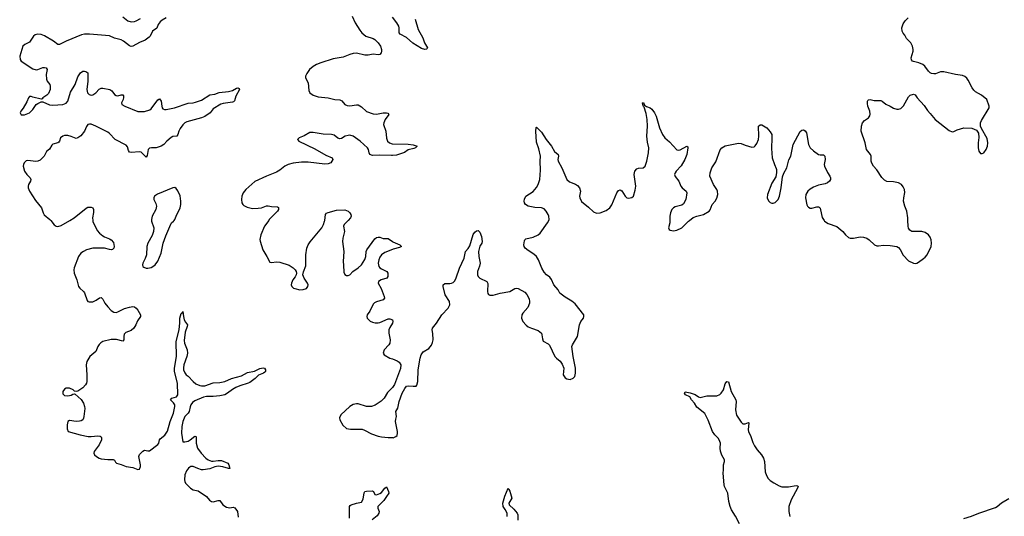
# Model space of a CAD drawing. Header units: inches. Extents: x 1305449 to 1407403, y 744709 to 841554.
# Tile 65 of 114: x 1365532 to 1377337, y 756454 to 762407. Entities that reach past the tile are written whole.
import ezdxf

# ---------------------------------------------------------------- set-up
doc = ezdxf.new("R2010")
doc.units = ezdxf.units.IN
doc.header["$MEASUREMENT"] = 0
for name, color, linetype in [('B3765', 7, 'Continuous'), ('B3766', 7, 'Continuous'), ('B3775', 7, 'Continuous'), ('B3776', 7, 'Continuous')]:
    doc.layers.add(name, color=color, linetype=linetype)

msp = doc.modelspace()

# ---------------------------------------------------------------- linework, layer by layer
at = {"layer": 'B3765', "color": 6}
for points, elevation in [([(1365904, 760000), (1365946, 759946), (1365970, 759931), (1365990, 759927), (1366030, 759940), (1366134, 760000)], 900), ([(1366408, 760000), (1366409, 759989), (1366462, 759882), (1366488, 759850), (1366530, 759818), (1366550, 759805), (1366610, 759782), (1366629, 759769), (1366655, 759735), (1366666, 759690), (1366662, 759670), (1366646, 759654), (1366631, 759649), (1366610, 759652), (1366549, 759669), (1366410, 759668), (1366333, 759647), (1366297, 759630), (1366266, 759610), (1366239, 759570), (1366187, 759433), (1366183, 759410), (1366187, 759370), (1366217, 759290), (1366239, 759210), (1366252, 759190), (1366298, 759150), (1366311, 759131), (1366341, 759041), (1366350, 759030), (1366365, 759025), (1366410, 759025), (1366450, 759044), (1366490, 759074), (1366510, 759078), (1366530, 759058), (1366554, 759010), (1366590, 758964), (1366630, 758923), (1366662, 758902), (1366690, 758898), (1366710, 758904), (1366790, 758945), (1366850, 758962), (1366890, 758967), (1366910, 758963), (1366930, 758950), (1366950, 758924), (1366979, 758870), (1366982, 758850), (1366944, 758796), (1366926, 758750), (1366901, 758710), (1366870, 758683), (1366804, 758656), (1366784, 758636), (1366779, 758610), (1366782, 758570), (1366770, 758552), (1366692, 758572), (1366630, 758573), (1366530, 758549), (1366505, 758535), (1366485, 758515), (1366470, 758490), (1366446, 758430), (1366375, 758370), (1366338, 758310), (1366328, 758270), (1366338, 758150), (1366337, 758070), (1366333, 758050), (1366322, 758030), (1366290, 757994), (1366230, 757953), (1366210, 757949), (1366190, 757956), (1366172, 757970), (1366130, 757990), (1366090, 757990), (1366070, 757979), (1366050, 757952), (1366050, 757922), (1366070, 757903), (1366110, 757899), (1366150, 757908), (1366170, 757919), (1366190, 757923), (1366199, 757919), (1366270, 757853), (1366296, 757810), (1366309, 757770), (1366312, 757748), (1366302, 757650), (1366299, 757630), (1366290, 757612), (1366270, 757597), (1366250, 757593), (1366210, 757591), (1366130, 757601), (1366110, 757592), (1366100, 757550), (1366102, 757502), (1366112, 757472), (1366256, 757430), (1366352, 757412), (1366390, 757409), (1366470, 757419), (1366495, 757415), (1366507, 757407), (1366514, 757394), (1366512, 757370), (1366484, 757310), (1366426, 757230), (1366419, 757210), (1366430, 757190), (1366453, 757170), (1366485, 757150), (1366510, 757141), (1366590, 757134), (1366654, 757134), (1366667, 757127), (1366681, 757101), (1366694, 757090), (1366750, 757075), (1366810, 757052), (1366890, 757039), (1366950, 757014), (1366970, 757021), (1366981, 757050), (1366982, 757070), (1366962, 757170), (1366967, 757193), (1367010, 757236), (1367030, 757245), (1367070, 757237), (1367090, 757239), (1367190, 757315), (1367200, 757330), (1367210, 757370), (1367218, 757382), (1367274, 757426), (1367306, 757474), (1367338, 757590), (1367378, 757690), (1367393, 757770), (1367391, 757790), (1367376, 757816), (1367339, 757850), (1367358, 757870), (1367413, 757887), (1367427, 757910), (1367424, 758050), (1367388, 758190), (1367388, 758228), (1367414, 758370), (1367409, 758551), (1367445, 758690), (1367454, 758774), (1367454, 758830), (1367470, 758886), (1367484, 758897), (1367490, 758911), (1367496, 758850), (1367505, 758810), (1367520, 758780), (1367544, 758750), (1367541, 758730), (1367517, 758663), (1367503, 758563), (1367508, 758530), (1367539, 758450), (1367542, 758410), (1367534, 758370), (1367500, 758270), (1367495, 758235), (1367497, 758210), (1367510, 758174), (1367527, 758150), (1367550, 758134), (1367610, 758069), (1367643, 758043), (1367690, 758020), (1367710, 758016), (1367750, 758019), (1367850, 758053), (1367930, 758057), (1367990, 758068), (1368070, 758106), (1368190, 758136), (1368264, 758176), (1368346, 758194), (1368410, 758227), (1368453, 758233), (1368469, 758229), (1368478, 758210), (1368480, 758190), (1368470, 758180), (1368457, 758170), (1368396, 758144), (1368356, 758104), (1368290, 758059), (1368270, 758048), (1368170, 758019), (1368122, 757998), (1368084, 757976), (1368025, 757930), (1367990, 757911), (1367930, 757898), (1367850, 757892), (1367770, 757892), (1367737, 757883), (1367630, 757839), (1367603, 757817), (1367584, 757790), (1367574, 757766), (1367562, 757710), (1367553, 757690), (1367510, 757650), (1367488, 757590), (1367477, 757530), (1367474, 757450), (1367490, 757348), (1367510, 757346), (1367550, 757356), (1367577, 757370), (1367630, 757413), (1367644, 757410), (1367648, 757408), (1367649, 757389), (1367648, 757330), (1367665, 757270), (1367707, 757210), (1367762, 757150), (1367791, 757130), (1367830, 757116), (1367850, 757115), (1367910, 757123), (1367950, 757121), (1368029, 757090), (1368041, 757070), (1368052, 757028), (1368034, 757026), (1367966, 757046), (1367910, 757054), (1367870, 757047), (1367810, 757023), (1367730, 757012), (1367710, 757013), (1367667, 757027), (1367610, 757050), (1367584, 757050), (1367570, 757044), (1367555, 757030), (1367530, 756998), (1367511, 756950), (1367508, 756890), (1367511, 756870), (1367521, 756850), (1367579, 756790), (1367610, 756772), (1367670, 756760), (1367773, 756692), (1367808, 756648), (1367830, 756631), (1367850, 756626), (1367910, 756645), (1367930, 756643), (1367967, 756590), (1368010, 756565), (1368050, 756555), (1368090, 756562), (1368110, 756555), (1368142, 756510), (1368150, 756445)], 900), ([(1367113, 760000), (1367114, 759990), (1367139, 759910), (1367138, 759870), (1367119, 759821), (1367068, 759730), (1367058, 759690), (1367053, 759587), (1367037, 759543), (1367009, 759490), (1367004, 759470), (1367009, 759450), (1367021, 759441), (1367050, 759430), (1367070, 759429), (1367110, 759437), (1367130, 759447), (1367157, 759470), (1367190, 759512), (1367230, 759608), (1367253, 759730), (1367283, 759817), (1367344, 759956), (1367353, 759970), (1367376, 759990), (1367384, 760000)], 1000), ([(1368518, 760000), (1368469, 759930), (1368424, 759830), (1368411, 759771), (1368414, 759754), (1368446, 759650), (1368497, 759570), (1368530, 759499), (1368550, 759495), (1368610, 759506), (1368650, 759500), (1368763, 759463), (1368812, 759432), (1368835, 759410), (1368848, 759388), (1368850, 759370), (1368846, 759350), (1368834, 759326), (1368806, 759290), (1368790, 759250), (1368788, 759230), (1368793, 759210), (1368814, 759190), (1368830, 759183), (1368890, 759169), (1368930, 759172), (1368970, 759185), (1368987, 759210), (1368989, 759230), (1368983, 759250), (1368942, 759310), (1368927, 759350), (1368934, 759386), (1368964, 759456), (1368964, 759590), (1368975, 759670), (1368990, 759708), (1369015, 759745), (1369153, 759910), (1369174, 759950), (1369187, 759990), (1369189, 760000)], 1000), ([(1369469, 760000), (1369421, 759950), (1369414, 759930), (1369427, 759870), (1369406, 759790), (1369402, 759750), (1369420, 759630), (1369409, 759510), (1369416, 759464), (1369420, 759380), (1369430, 759354), (1369450, 759341), (1369470, 759341), (1369490, 759350), (1369527, 759390), (1369590, 759434), (1369630, 759470), (1369670, 759534), (1369682, 759570), (1369688, 759630), (1369696, 759650), (1369790, 759780), (1369810, 759797), (1369830, 759802), (1369850, 759799), (1369890, 759784), (1369950, 759784), (1370000, 759748)], 1000), ([(1370000, 759651), (1369910, 759618), (1369871, 759590), (1369850, 759560), (1369838, 759530), (1369830, 759490), (1369838, 759450), (1369850, 759434), (1369870, 759419), (1369934, 759390), (1369947, 759370), (1369945, 759330), (1369932, 759310), (1369866, 759290), (1369833, 759267), (1369831, 759250), (1369865, 759185), (1369902, 759090), (1369904, 759070), (1369890, 759050), (1369810, 759024), (1369787, 759013), (1369770, 758997), (1369730, 758913), (1369700, 758870), (1369693, 758850), (1369700, 758830), (1369735, 758795), (1369762, 758782), (1369795, 758775), (1369830, 758774), (1369850, 758779), (1369950, 758822), (1369970, 758823), (1370000, 758811)], 1000), ([(1370000, 758768), (1369970, 758719), (1369959, 758690), (1369959, 758650), (1369974, 758570), (1369969, 758531), (1369957, 758510), (1369903, 758450), (1369890, 758410), (1369902, 758390), (1369970, 758351), (1370000, 758340)], 1000), ([(1370000, 757999), (1369941, 757939), (1369900, 757870), (1369865, 757835), (1369794, 757786), (1369750, 757770), (1369690, 757772), (1369590, 757803), (1369570, 757804), (1369530, 757795), (1369490, 757770), (1369382, 757670), (1369367, 757633), (1369372, 757610), (1369406, 757546), (1369450, 757508), (1369499, 757499), (1369610, 757500), (1369637, 757497), (1369666, 757486), (1369750, 757444), (1369830, 757416), (1369870, 757408), (1369950, 757398), (1370000, 757397)], 1000), ([(1369487, 756430), (1369487, 756570), (1369496, 756584), (1369508, 756592), (1369570, 756611), (1369630, 756624), (1369650, 756661), (1369663, 756737), (1369670, 756750), (1369690, 756757), (1369758, 756758), (1369775, 756750), (1369790, 756716), (1369810, 756713), (1369850, 756726), (1369870, 756739), (1369910, 756790), (1369930, 756808), (1369955, 756750), (1369958, 756730), (1369928, 756692), (1369897, 756643), (1369827, 756570), (1369825, 756550), (1369840, 756510), (1369836, 756490), (1369819, 756461), (1369756, 756410)], 900)]:
    msp.add_lwpolyline(points, dxfattribs=dict(at, elevation=elevation))
at = {"layer": 'B3766', "color": 6}
for points, elevation in [([(1367290, 762428), (1367239, 762401), (1367218, 762382), (1367194, 762350), (1367175, 762305), (1367124, 762270), (1367098, 762210), (1367084, 762196), (1367037, 762163), (1366970, 762135), (1366890, 762090), (1366870, 762086), (1366850, 762092), (1366777, 762150), (1366750, 762165), (1366670, 762187), (1366610, 762213), (1366370, 762235), (1366310, 762234), (1366274, 762226), (1366088, 762150), (1366010, 762109), (1365990, 762110), (1365939, 762150), (1365830, 762213), (1365790, 762230), (1365750, 762234), (1365716, 762224), (1365696, 762210), (1365650, 762136), (1365593, 762110), (1365571, 762090), (1365532, 761970), (1365539, 761930), (1365550, 761909), (1365690, 761816), (1365730, 761807), (1365750, 761810), (1365810, 761832), (1365830, 761835), (1365851, 761830), (1365860, 761810), (1365850, 761750), (1365854, 761694), (1365862, 761670), (1365892, 761630), (1365899, 761610), (1365896, 761570), (1365876, 761524), (1365857, 761503), (1365811, 761470), (1365802, 761458), (1365790, 761455), (1365690, 761477), (1365670, 761486), (1365650, 761486), (1365638, 761470), (1365618, 761422), (1365575, 761345), (1365545, 761310), (1365536, 761290), (1365550, 761267), (1365590, 761268), (1365650, 761289), (1365690, 761330), (1365731, 761389), (1365750, 761403), (1365790, 761421), (1365810, 761424), (1365888, 761388), (1365930, 761382), (1366050, 761390), (1366090, 761405), (1366110, 761430), (1366142, 761538), (1366196, 761630), (1366230, 761721), (1366263, 761770), (1366290, 761789), (1366310, 761790), (1366325, 761785), (1366348, 761768), (1366350, 761670), (1366339, 761570), (1366346, 761530), (1366364, 761510), (1366390, 761503), (1366410, 761507), (1366445, 761530), (1366486, 761574), (1366510, 761586), (1366530, 761587), (1366611, 761571), (1366636, 761556), (1366670, 761510), (1366690, 761497), (1366710, 761495), (1366750, 761505), (1366770, 761505), (1366775, 761495), (1366776, 761476), (1366771, 761450), (1366754, 761410), (1366757, 761390), (1366791, 761371), (1366950, 761305), (1367030, 761307), (1367092, 761328), (1367110, 761340), (1367190, 761446), (1367210, 761460), (1367229, 761429), (1367235, 761370), (1367242, 761350), (1367250, 761340), (1367269, 761330), (1367290, 761330), (1367389, 761351), (1367550, 761405), (1367610, 761410), (1367641, 761419), (1367710, 761444), (1367812, 761508), (1367870, 761515), (1367924, 761536), (1368035, 761545), (1368082, 761558), (1368130, 761585), (1368149, 761589), (1368162, 761582), (1368167, 761570), (1368124, 761490), (1368107, 761433), (1368097, 761423), (1368083, 761417), (1367970, 761403), (1367945, 761395), (1367850, 761339), (1367815, 761290), (1367752, 761248), (1367710, 761229), (1367537, 761183), (1367513, 761170), (1367490, 761147), (1367457, 761103), (1367441, 761070), (1367430, 761030), (1367416, 761010), (1367370, 761006), (1367350, 760996), (1367295, 760950), (1367261, 760910), (1367230, 760892), (1367170, 760869), (1367111, 760871), (1367090, 760866), (1367071, 760849), (1367059, 760781), (1367050, 760760), (1366990, 760818), (1366970, 760822), (1366870, 760815), (1366850, 760818), (1366838, 760838), (1366824, 760884), (1366810, 760902), (1366677, 760970), (1366610, 761043), (1366590, 761059), (1366446, 761130), (1366390, 761153), (1366370, 761155), (1366350, 761150), (1366333, 761127), (1366310, 761070), (1366265, 761015), (1366230, 760990), (1366210, 760981), (1366150, 761007), (1366110, 761018), (1366070, 761019), (1366048, 761012), (1366023, 760990), (1366011, 760949), (1366002, 760938), (1365990, 760929), (1365930, 760913), (1365917, 760903), (1365890, 760854), (1365855, 760825), (1365827, 760770), (1365776, 760724), (1365750, 760711), (1365727, 760707), (1365630, 760719), (1365610, 760714), (1365585, 760690), (1365576, 760670), (1365573, 760650), (1365591, 760590), (1365617, 760550), (1365659, 760510), (1365667, 760490), (1365663, 760470), (1365638, 760430), (1365633, 760410), (1365634, 760390), (1365648, 760350), (1365720, 760240), (1365795, 760150), (1365813, 760090), (1365826, 760066), (1365893, 760013), (1365904, 760000)], 900), ([(1366770, 762443), (1366830, 762393), (1366870, 762383), (1366910, 762385), (1366930, 762392), (1366980, 762420)], 900), ([(1369518, 762450), (1369554, 762370), (1369610, 762281), (1369636, 762250), (1369684, 762210), (1369770, 762180), (1369790, 762169), (1369831, 762130), (1369859, 762090), (1369869, 762050), (1369869, 762030), (1369865, 762010), (1369850, 761989), (1369830, 761985), (1369770, 761994), (1369710, 761983), (1369670, 761981), (1369570, 762005), (1369530, 762002), (1369490, 761991), (1369410, 761956), (1369290, 761936), (1369141, 761890), (1369090, 761870), (1369050, 761845), (1369006, 761810), (1368976, 761764), (1368958, 761730), (1368960, 761710), (1368989, 761649), (1368999, 761559), (1369012, 761530), (1369050, 761502), (1369110, 761483), (1369230, 761471), (1369310, 761449), (1369370, 761447), (1369394, 761434), (1369430, 761390), (1369457, 761377), (1369490, 761373), (1369570, 761386), (1369590, 761385), (1369630, 761364), (1369690, 761307), (1369770, 761277), (1369810, 761273), (1369890, 761291), (1369931, 761291), (1369946, 761286), (1369959, 761270), (1369913, 761210), (1369896, 761170), (1369894, 761150), (1369921, 761070), (1369930, 760987), (1369943, 760950), (1369965, 760930), (1369999, 760919), (1370000, 760919)], 1000), ([(1370000, 760780), (1369990, 760779), (1369850, 760784), (1369761, 760781), (1369730, 760790), (1369721, 760810), (1369715, 760850), (1369701, 760870), (1369613, 760950), (1369529, 761011), (1369490, 761021), (1369470, 761020), (1369436, 761010), (1369390, 760984), (1369370, 760980), (1369346, 760986), (1369302, 761022), (1369272, 761032), (1369170, 761033), (1369050, 761054), (1369010, 761055), (1368944, 761016), (1368884, 760990), (1368864, 760970), (1368866, 760966), (1368879, 760950), (1369070, 760859), (1369203, 760783), (1369279, 760750), (1369287, 760730), (1369261, 760690), (1369230, 760680), (1369190, 760676), (1368990, 760700), (1368910, 760701), (1368810, 760686), (1368750, 760671), (1368709, 760650), (1368650, 760603), (1368610, 760579), (1368490, 760533), (1368353, 760467), (1368243, 760370), (1368213, 760330), (1368197, 760290), (1368190, 760250), (1368196, 760210), (1368207, 760190), (1368219, 760179), (1368259, 760159), (1368325, 760145), (1368390, 760147), (1368430, 760153), (1368490, 760174), (1368510, 760175), (1368550, 760168), (1368624, 760164), (1368635, 760155), (1368633, 760130), (1368623, 760110), (1368525, 760010), (1368518, 760000)], 1000), ([(1367384, 760000), (1367391, 760010), (1367407, 760053), (1367456, 760150), (1367464, 760190), (1367466, 760230), (1367456, 760296), (1367430, 760356), (1367410, 760385), (1367394, 760394), (1367370, 760391), (1367185, 760315), (1367150, 760290), (1367140, 760270), (1367142, 760250), (1367165, 760205), (1367174, 760170), (1367166, 760130), (1367121, 760050), (1367112, 760012), (1367113, 760000)], 1000), ([(1366134, 760000), (1366186, 760030), (1366330, 760148), (1366350, 760158), (1366390, 760160), (1366410, 760150), (1366417, 760130), (1366416, 760096), (1366406, 760030), (1366408, 760000)], 900), ([(1369189, 760000), (1369197, 760070), (1369210, 760087), (1369230, 760097), (1369330, 760124), (1369430, 760127), (1369471, 760111), (1369490, 760092), (1369502, 760070), (1369506, 760050), (1369498, 760030), (1369469, 760000)], 1000)]:
    msp.add_lwpolyline(points, dxfattribs=dict(at, elevation=elevation))
at = {"layer": 'B3775', "color": 6}
for points, elevation in [([(1370000, 757397), (1370010, 757396), (1370043, 757410), (1370056, 757424), (1370062, 757450), (1370060, 757470), (1370039, 757590), (1370041, 757619), (1370051, 757651), (1370043, 757710), (1370066, 757750), (1370082, 757830), (1370116, 757930), (1370150, 757988), (1370170, 758013), (1370190, 758019), (1370250, 758013), (1370285, 758015), (1370295, 758025), (1370307, 758070), (1370311, 758210), (1370333, 758350), (1370345, 758390), (1370370, 758424), (1370436, 758464), (1370470, 758505), (1370483, 758537), (1370488, 758570), (1370484, 758644), (1370476, 758690), (1370482, 758710), (1370530, 758770), (1370593, 758870), (1370670, 758947), (1370691, 758990), (1370687, 759030), (1370634, 759110), (1370610, 759210), (1370611, 759230), (1370630, 759245), (1370690, 759244), (1370710, 759248), (1370730, 759258), (1370750, 759277), (1370766, 759314), (1370804, 759430), (1370860, 759550), (1370878, 759630), (1370910, 759663), (1370930, 759698), (1370967, 759833), (1370990, 759862), (1371010, 759877), (1371030, 759882), (1371050, 759859), (1371067, 759807), (1371077, 759750), (1371071, 759730), (1371049, 759691), (1371034, 759630), (1371035, 759570), (1371053, 759487), (1371046, 759454), (1371022, 759390), (1371021, 759350), (1371029, 759329), (1371049, 759309), (1371134, 759270), (1371143, 759243), (1371139, 759150), (1371143, 759123), (1371152, 759112), (1371170, 759104), (1371210, 759105), (1371292, 759128), (1371410, 759148), (1371470, 759184), (1371490, 759188), (1371510, 759185), (1371590, 759141), (1371612, 759112), (1371639, 759059), (1371646, 759030), (1371645, 759010), (1371624, 758956), (1371565, 758890), (1371553, 758870), (1371549, 758830), (1371564, 758790), (1371604, 758744), (1371630, 758725), (1371668, 758708), (1371750, 758682), (1371787, 758650), (1371794, 758630), (1371800, 758580), (1371810, 758554), (1371870, 758520), (1371885, 758505), (1371950, 758370), (1371967, 758350), (1372013, 758313), (1372037, 758277), (1372055, 758230), (1372048, 758150), (1372070, 758113), (1372090, 758100), (1372130, 758095), (1372169, 758110), (1372186, 758130), (1372196, 758170), (1372196, 758230), (1372169, 758369), (1372153, 758490), (1372158, 758510), (1372221, 758610), (1372244, 758750), (1372260, 758790), (1372290, 758830), (1372297, 758850), (1372295, 758870), (1372190, 759001), (1372150, 759031), (1372070, 759081), (1372009, 759130), (1371989, 759170), (1371935, 759230), (1371910, 759291), (1371890, 759321), (1371850, 759350), (1371822, 759382), (1371794, 759430), (1371753, 759530), (1371727, 759567), (1371698, 759598), (1371630, 759640), (1371593, 759670), (1371580, 759690), (1371575, 759710), (1371583, 759757), (1371590, 759770), (1371601, 759779), (1371690, 759800), (1371750, 759830), (1371773, 759847), (1371862, 759970), (1371875, 760000)], 1000), ([(1373327, 760000), (1373327, 759973), (1373310, 759910), (1373320, 759890), (1373330, 759884), (1373370, 759877), (1373410, 759883), (1373469, 759910), (1373550, 759990), (1373562, 760000)], 1000), ([(1375176, 760000), (1375182, 759990), (1375224, 759964), (1375330, 759929), (1375400, 759870), (1375431, 759830), (1375470, 759796), (1375490, 759790), (1375530, 759790), (1375610, 759805), (1375650, 759802), (1375688, 759788), (1375716, 759770), (1375779, 759710), (1375810, 759698), (1375830, 759695), (1375890, 759704), (1375970, 759702), (1376050, 759690), (1376070, 759677), (1376090, 759651), (1376123, 759583), (1376190, 759515), (1376250, 759487), (1376270, 759485), (1376290, 759490), (1376310, 759502), (1376370, 759544), (1376390, 759560), (1376414, 759590), (1376459, 759690), (1376465, 759730), (1376461, 759770), (1376450, 759800), (1376430, 759830), (1376390, 759858), (1376350, 759869), (1376230, 759868), (1376204, 759884), (1376188, 759908), (1376183, 759930), (1376181, 760000)], 1000), ([(1370000, 759748), (1370005, 759745), (1370088, 759710), (1370110, 759690), (1370084, 759676), (1370010, 759655), (1370000, 759651)], 1000), ([(1370000, 758811), (1370003, 758810), (1370007, 758790), (1370001, 758770), (1370000, 758768)], 1000), ([(1370000, 758340), (1370058, 758318), (1370083, 758303), (1370100, 758270), (1370096, 758224), (1370025, 758035), (1370000, 758000), (1370000, 757999)], 1000), ([(1374164, 756364), (1374115, 756455), (1374065, 756530), (1374050, 756570), (1374035, 756630), (1374022, 756730), (1373984, 756810), (1373980, 756830), (1373967, 756970), (1373972, 757010), (1373970, 757070), (1373984, 757110), (1373984, 757130), (1373950, 757186), (1373934, 757234), (1373929, 757270), (1373933, 757330), (1373927, 757350), (1373910, 757385), (1373867, 757430), (1373839, 757470), (1373786, 757606), (1373745, 757685), (1373650, 757764), (1373622, 757810), (1373587, 757850), (1373566, 757886), (1373516, 757910), (1373504, 757930), (1373510, 757945), (1373570, 757935), (1373630, 757913), (1373670, 757885), (1373690, 757879), (1373770, 757900), (1373890, 757900), (1373925, 757915), (1373942, 757930), (1373972, 757970), (1373990, 758042), (1374010, 758071), (1374030, 758065), (1374062, 757950), (1374118, 757850), (1374122, 757830), (1374116, 757730), (1374128, 757668), (1374184, 757584), (1374204, 757564), (1374230, 757563), (1374270, 757578), (1374273, 757573), (1374266, 757490), (1374269, 757469), (1374297, 757410), (1374320, 757340), (1374340, 757300), (1374375, 757250), (1374426, 757190), (1374451, 757150), (1374462, 757110), (1374468, 756988), (1374485, 756945), (1374507, 756907), (1374530, 756885), (1374575, 756855), (1374639, 756819), (1374669, 756809), (1374750, 756806), (1374843, 756823), (1374859, 756819), (1374866, 756810), (1374859, 756790), (1374780, 756650), (1374753, 756570), (1374753, 756513), (1374765, 756450)], 900), ([(1371376, 756450), (1371375, 756490), (1371354, 756534), (1371330, 756570), (1371325, 756610), (1371350, 756695), (1371390, 756791), (1371395, 756775), (1371410, 756757), (1371433, 756670), (1371396, 756610), (1371400, 756590), (1371458, 756538), (1371498, 756490), (1371504, 756470), (1371506, 756406)], 900), ([(1376851, 756429), (1376944, 756456), (1377030, 756490), (1377230, 756559), (1377251, 756570), (1377305, 756615), (1377390, 756667)], 900)]:
    msp.add_lwpolyline(points, dxfattribs=dict(at, elevation=elevation))
at = {"layer": 'B3776', "color": 6, "elevation": 1000}
for points in [[(1370275, 762415), (1370311, 762290), (1370364, 762190), (1370386, 762130), (1370423, 762070), (1370419, 762061), (1370408, 762052), (1370389, 762051), (1370350, 762062), (1370247, 762127), (1370170, 762194), (1370092, 762232), (1370081, 762250), (1370082, 762310), (1370077, 762330), (1370055, 762370), (1370000, 762438)], [(1376181, 760000), (1376180, 760030), (1376168, 760110), (1376143, 760170), (1376130, 760230), (1376132, 760270), (1376146, 760334), (1376140, 760370), (1376123, 760403), (1376103, 760430), (1376070, 760452), (1376010, 760465), (1375930, 760468), (1375902, 760482), (1375870, 760514), (1375810, 760608), (1375769, 760650), (1375747, 760687), (1375740, 760710), (1375740, 760770), (1375734, 760790), (1375684, 760850), (1375669, 760930), (1375619, 761070), (1375623, 761130), (1375637, 761170), (1375660, 761200), (1375710, 761230), (1375724, 761256), (1375727, 761273), (1375723, 761310), (1375702, 761370), (1375697, 761403), (1375696, 761430), (1375701, 761439), (1375710, 761448), (1375730, 761449), (1375777, 761437), (1375858, 761438), (1375872, 761432), (1375916, 761396), (1375970, 761372), (1376007, 761347), (1376050, 761333), (1376070, 761333), (1376097, 761343), (1376127, 761373), (1376190, 761482), (1376210, 761504), (1376250, 761516), (1376270, 761507), (1376293, 761470), (1376377, 761377), (1376418, 761318), (1376450, 761284), (1376506, 761210), (1376677, 761077), (1376710, 761064), (1376730, 761067), (1376770, 761087), (1376850, 761110), (1376948, 761108), (1377002, 761082), (1377028, 761048), (1377033, 760993), (1377024, 760930), (1377024, 760870), (1377033, 760830), (1377050, 760805), (1377070, 760803), (1377090, 760813), (1377118, 760850), (1377134, 760890), (1377139, 760930), (1377130, 760982), (1377062, 761102), (1377052, 761130), (1377050, 761150), (1377051, 761170), (1377063, 761197), (1377156, 761350), (1377155, 761370), (1377129, 761450), (1377062, 761502), (1376990, 761544), (1376970, 761563), (1376950, 761590), (1376904, 761684), (1376888, 761708), (1376865, 761725), (1376837, 761737), (1376750, 761750), (1376610, 761783), (1376570, 761781), (1376510, 761759), (1376490, 761757), (1376463, 761763), (1376448, 761770), (1376428, 761788), (1376383, 761850), (1376362, 761870), (1376314, 761890), (1376250, 761904), (1376237, 761910), (1376225, 761925), (1376221, 761950), (1376244, 762030), (1376245, 762050), (1376237, 762090), (1376216, 762130), (1376163, 762183), (1376143, 762223), (1376124, 762244), (1376113, 762270), (1376108, 762310), (1376124, 762356), (1376150, 762393), (1376184, 762430)], [(1371875, 760000), (1371879, 760010), (1371878, 760050), (1371870, 760070), (1371845, 760110), (1371819, 760139), (1371790, 760150), (1371710, 760156), (1371630, 760170), (1371598, 760190), (1371585, 760210), (1371581, 760230), (1371584, 760256), (1371601, 760290), (1371690, 760347), (1371730, 760397), (1371750, 760430), (1371767, 760490), (1371776, 760604), (1371772, 760710), (1371775, 760770), (1371757, 760857), (1371730, 760937), (1371720, 761070), (1371725, 761115), (1371730, 761117), (1371790, 761060), (1371844, 760970), (1371909, 760890), (1371946, 760826), (1371988, 760790), (1371991, 760770), (1371985, 760730), (1371989, 760710), (1372030, 760630), (1372090, 760490), (1372123, 760463), (1372197, 760437), (1372219, 760419), (1372243, 760390), (1372256, 760350), (1372245, 760290), (1372246, 760270), (1372267, 760227), (1372350, 760161), (1372410, 760102), (1372449, 760089), (1372490, 760091), (1372562, 760118), (1372607, 760153), (1372630, 760188), (1372690, 760333), (1372710, 760358), (1372730, 760366), (1372750, 760355), (1372790, 760292), (1372810, 760273), (1372830, 760268), (1372850, 760270), (1372870, 760277), (1372890, 760291), (1372910, 760363), (1372918, 760410), (1372898, 760550), (1372907, 760593), (1372930, 760621), (1372950, 760627), (1373007, 760633), (1373030, 760653), (1373053, 760710), (1373071, 760811), (1373075, 760870), (1373060, 760940), (1373052, 761010), (1373060, 761130), (1373056, 761210), (1373043, 761283), (1373019, 761359), (1373010, 761368), (1373003, 761390), (1372999, 761410), (1373010, 761414), (1373024, 761384), (1373047, 761367), (1373090, 761350), (1373110, 761334), (1373143, 761290), (1373161, 761250), (1373204, 761110), (1373237, 761030), (1373265, 760990), (1373321, 760941), (1373410, 760846), (1373430, 760842), (1373450, 760847), (1373530, 760892), (1373541, 760881), (1373544, 760870), (1373529, 760790), (1373508, 760732), (1373464, 760656), (1373403, 760590), (1373389, 760570), (1373384, 760550), (1373389, 760529), (1373435, 760470), (1373460, 760410), (1373474, 760390), (1373522, 760350), (1373530, 760330), (1373517, 760250), (1373490, 760198), (1373470, 760182), (1373390, 760164), (1373370, 760153), (1373349, 760131), (1373333, 760090), (1373326, 760050), (1373327, 760000)], [(1373562, 760000), (1373606, 760034), (1373649, 760051), (1373729, 760071), (1373798, 760110), (1373811, 760129), (1373834, 760190), (1373869, 760230), (1373890, 760267), (1373903, 760310), (1373898, 760350), (1373890, 760370), (1373850, 760430), (1373807, 760530), (1373810, 760570), (1373830, 760630), (1373877, 760703), (1373930, 760845), (1373951, 760870), (1373990, 760896), (1374150, 760927), (1374184, 760924), (1374230, 760902), (1374310, 760879), (1374337, 760883), (1374350, 760893), (1374370, 760923), (1374388, 760970), (1374393, 761010), (1374390, 761130), (1374410, 761148), (1374430, 761145), (1374490, 761109), (1374530, 761064), (1374548, 761030), (1374551, 760991), (1374544, 760864), (1374553, 760753), (1374580, 760670), (1374603, 760623), (1374607, 760610), (1374606, 760574), (1374598, 760522), (1374550, 760449), (1374497, 760310), (1374492, 760270), (1374510, 760234), (1374530, 760217), (1374550, 760208), (1374566, 760206), (1374590, 760214), (1374624, 760250), (1374642, 760290), (1374661, 760390), (1374677, 760523), (1374694, 760566), (1374730, 760631), (1374753, 760727), (1374776, 760770), (1374807, 760910), (1374890, 761065), (1374910, 761082), (1374930, 761085), (1374950, 761076), (1374965, 761050), (1374988, 760910), (1375010, 760871), (1375050, 760835), (1375110, 760793), (1375130, 760786), (1375170, 760787), (1375187, 760770), (1375190, 760730), (1375179, 760670), (1375181, 760650), (1375216, 760576), (1375247, 760530), (1375252, 760510), (1375252, 760490), (1375243, 760470), (1375219, 760450), (1375190, 760439), (1375110, 760422), (1375050, 760401), (1375010, 760377), (1374981, 760350), (1374957, 760310), (1374953, 760270), (1374969, 760189), (1374979, 760170), (1374990, 760159), (1375010, 760149), (1375030, 760148), (1375090, 760164), (1375110, 760163), (1375119, 760159), (1375130, 760148), (1375144, 760070), (1375155, 760035), (1375176, 760000)], [(1370000, 760919), (1370190, 760915), (1370250, 760907), (1370297, 760890), (1370278, 760870), (1370259, 760861), (1370190, 760845), (1370146, 760814), (1370050, 760785), (1370000, 760780)]]:
    msp.add_lwpolyline(points, dxfattribs=at)

doc.saveas('drawing.dxf')
